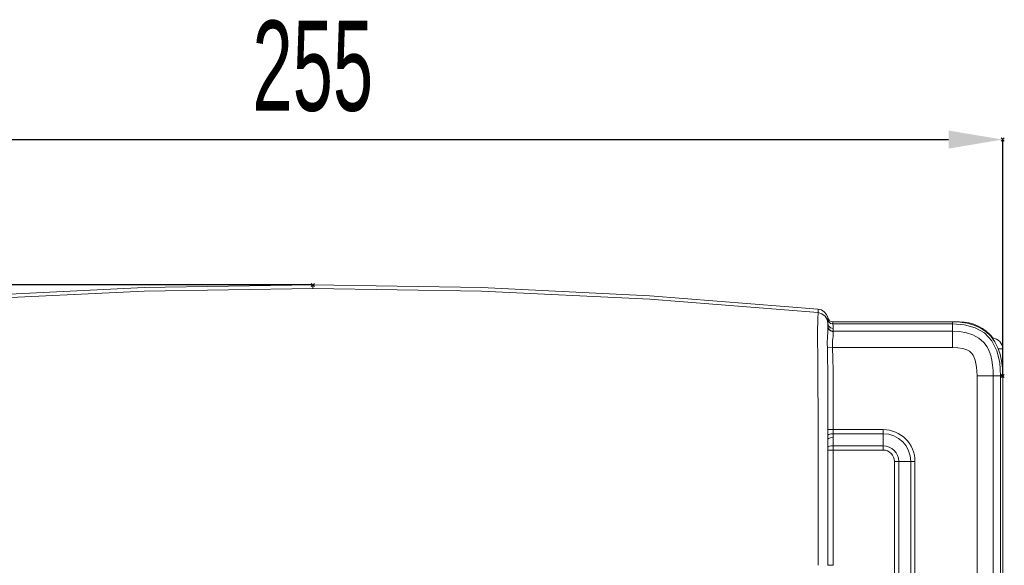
# Model space of a CAD drawing. Header units: millimetres. Extents: x -473 to 23648, y -382 to 1866.
# Tile 224 of 256: x 10591 to 10773, y 658 to 759. Entities that reach past the tile are written whole.
import ezdxf

# ---------------------------------------------------------------- set-up
doc = ezdxf.new("R2010")
doc.units = ezdxf.units.MM
doc.header["$LTSCALE"] = 80
doc.header["$PDMODE"] = 3
doc.header["$PDSIZE"] = 0.3
doc.layers.get('0').update_dxf_attribs({"linetype": 'CONTINUOUS'})
doc.styles.get("Standard").update_dxf_attribs({"font": 'technic_.ttf', "width": 0.7})
doc.dimstyles.get("Standard").update_dxf_attribs({"dimtxt": 3, "dimasz": 3, "dimexe": 0.18, "dimexo": 0.0625, "dimgap": 0.09, "dimtad": 1, "dimdsep": 46, "dimtxsty": 'Standard', "dimcen": 0.09, "dimadec": 0, "dimazin": 0, "dimtol": 1, "dimtp": 0.01, "dimtm": 0.01, "dimtfac": 1, "dimtofl": 0, "dimtmove": 0, "dimatfit": 3, "dimfxl": 1, "dimtolj": 1, "dimarcsym": 0})

# ---------------------------------------------------------------- blocks, each defined once
blk = doc.blocks.new('*D91')
at = {"color": 0, "lineweight": -2, "transparency": 16777216}
for p, q in [((10517.51, 693.37), (10517.51, 737.19)), ((10527.51, 737.01), (10762.51, 737.01)), ((10772.51, 693.37), (10772.51, 737.19))]:
    blk.add_line(p, q, dxfattribs=at)
at = {"color": 0, "lineweight": 0, "transparency": 16777216}
for p in [(10772.51, 737.01), (10517.51, 693.3), (10772.51, 693.3)]:
    blk.add_point(p, dxfattribs=at)
for points in [[(10527.51, 738.68), (10527.51, 735.35), (10517.51, 737.01)], [(10762.51, 738.68), (10762.51, 735.35), (10772.51, 737.01)]]:
    blk.add_solid(points, dxfattribs=at)
at = {"color": 0, "lineweight": 0, "transparency": 16777216, "insert": (10645.01, 750.54), "char_height": 5, "attachment_point": 5}
blk.add_mtext('\\A1;{\\H3.333333x;255}', dxfattribs=at)
blk = doc.blocks.new('*D92')
at = {"color": 0, "lineweight": -2, "transparency": 16777216}
for p, q in [((10644.95, 710.13), (10484.8, 710.13)), ((10484.98, 700.13), (10484.98, 313.3)), ((10544.58, 303.3), (10484.8, 303.3))]:
    blk.add_line(p, q, dxfattribs=at)
at = {"color": 0, "lineweight": 0, "transparency": 16777216}
for p in [(10645.01, 710.13), (10484.98, 303.3), (10544.64, 303.3)]:
    blk.add_point(p, dxfattribs=at)
for points in [[(10483.32, 700.13), (10486.65, 700.13), (10484.98, 710.13)], [(10483.32, 313.3), (10486.65, 313.3), (10484.98, 303.3)]]:
    blk.add_solid(points, dxfattribs=at)
at = {"color": 0, "lineweight": 0, "transparency": 16777216, "insert": (10472.39, 506.72), "char_height": 5, "attachment_point": 5, "rotation": 90}
blk.add_mtext('\\A1;{\\Ftxt.shx,gbcbig.shx;\\H5x;407}', dxfattribs=at)

msp = doc.modelspace()

# ---------------------------------------------------------------- linework, layer by layer
at = {"color": 0, "linetype": 'Continuous', "lineweight": 0}
for p, q in [((10645.009, 710.128), (10613.837, 709.632)), ((10645.009, 709.476), (10645.009, 710.128)), ((10738.399, 705.668), (10707.322, 708.145)), ((10738.366, 704.365), (10738.378, 704.638)), ((10738.378, 704.638), (10738.388, 704.828)), ((10738.388, 704.828), (10738.398, 704.989)), ((10738.398, 704.989), (10738.399, 705.016)), ((10738.399, 705.016), (10738.399, 705.668)), ((10738.399, 705.668), (10739.01, 705.509)), ((10739.939, 704.679), (10740.165, 704.094)), ((10740.165, 703.717), (10740.165, 704.094)), ((10740.165, 704.094), (10740.289, 703.781)), ((10740.197, 703.392), (10740.165, 703.717)), ((10740.165, 703.717), (10740.355, 703.31)), ((10740.209, 703.06), (10740.197, 703.392)), ((10740.343, 702.562), (10740.209, 703.06)), ((10740.285, 702.175), (10740.209, 702.556)), ((10740.289, 703.781), (10740.515, 703.525)), ((10740.355, 703.31), (10740.704, 703.028)), ((10740.704, 703.028), (10741.142, 702.927)), ((10741.142, 702.927), (10741.142, 703.303)), ((10741.142, 703.303), (10764.509, 703.303)), ((10763.209, 702.927), (10741.143, 702.927)), ((10763.209, 698.574), (10763.209, 703.303)), ((10764.509, 703.303), (10764.509, 703.245)), ((10741.209, 701.495), (10741.209, 702.064)), ((10741.209, 701.56), (10763.209, 701.56)), ((10741.053, 698.574), (10740.105, 698.529)), ((10741.053, 698.574), (10763.209, 698.574)), ((10772.509, 698.303), (10771.706, 698.303)), ((10772.509, 698.303), (10772.509, 693.303)), ((10772.456, 694.754), (10772.509, 693.303)), ((10767.78, 310.023), (10767.78, 693.303)), ((10772.509, 693.303), (10767.78, 693.303)), ((10770.766, 693.303), (10770.766, 518.803)), ((10772.132, 693.303), (10772.132, 518.803)), ((10772.509, 518.303), (10772.509, 693.303)), ((10740.196, 683.395), (10750.409, 683.396)), ((10741.202, 682.623), (10750.409, 682.623)), ((10750.409, 679.61), (10750.409, 683.396)), ((10740.209, 658.303), (10740.209, 681.647)), ((10741.209, 658.303), (10741.209, 681.905)), ((10738.394, 658.303), (10738.393, 680.388)), ((10740.209, 679.61), (10750.409, 679.61)), ((10741.209, 680.383), (10750.409, 680.383)), ((10740.209, 658.303), (10740.209, 678.303)), ((10752.515, 677.503), (10752.515, 518.803)), ((10752.515, 677.503), (10756.302, 677.503)), ((10753.288, 677.503), (10753.288, 518.803)), ((10755.529, 677.503), (10755.529, 518.803)), ((10756.302, 677.503), (10756.302, 518.803)), ((10741.209, 658.303), (10740.209, 658.303))]:
    msp.add_line(p, q, dxfattribs=at)
for points in [[(10707.322, 708.145), (10676.181, 709.632), (10645.009, 710.128)], [(10613.837, 709.632), (10582.695, 708.145), (10551.618, 705.668)], [(10551.618, 705.016), (10582.694, 707.493), (10613.84, 708.98), (10645.009, 709.476)], [(10738.399, 705.016), (10707.323, 707.493), (10676.177, 708.98), (10645.009, 709.476)], [(10738.327, 697.537), (10738.314, 699.358), (10738.311, 699.891), (10738.308, 700.388), (10738.307, 700.855), (10738.306, 701.294), (10738.307, 701.704), (10738.31, 702.085), (10738.313, 702.443), (10738.319, 702.783), (10738.326, 703.111), (10738.334, 703.421), (10738.342, 703.708), (10738.351, 703.965), (10738.359, 704.184), (10738.366, 704.365)], [(10738.399, 705.016), (10739.104, 704.814), (10739.689, 704.371), (10740.074, 703.747), (10740.209, 703.026)], [(10739.01, 705.509), (10739.541, 705.169), (10739.939, 704.679)], [(10740.18, 701.312), (10740.192, 701.564), (10740.201, 701.78), (10740.205, 701.976), (10740.208, 702.163), (10740.208, 702.33), (10740.209, 703.06)], [(10741.209, 701.495), (10740.709, 701.625), (10740.343, 701.982), (10740.209, 702.469)], [(10741.209, 702.064), (10740.709, 702.197), (10740.343, 702.562)], [(10740.515, 703.525), (10740.811, 703.359), (10741.142, 703.303)], [(10741.209, 702.064), (10741.192, 702.5), (10741.143, 702.927)], [(10763.209, 703.303), (10764.616, 703.242), (10765.943, 703.048), (10767.194, 702.707), (10768.356, 702.202), (10769.409, 701.515), (10770.321, 700.651), (10771.063, 699.633), (10771.625, 698.517), (10772.027, 697.337), (10772.298, 696.088), (10772.456, 694.754)], [(10772.132, 693.303), (10771.965, 695.783), (10771.439, 697.954), (10770.51, 699.795), (10769.13, 701.256), (10767.41, 702.226), (10765.424, 702.761), (10763.209, 702.927)], [(10740.105, 698.529), (10740.094, 699.166), (10740.101, 699.729), (10740.119, 700.219), (10740.141, 700.642), (10740.18, 701.312)], [(10741.209, 701.56), (10740.826, 701.636), (10740.501, 701.852), (10740.285, 702.175)], [(10741.053, 698.574), (10741.037, 699.06), (10741.047, 699.489), (10741.074, 699.861), (10741.107, 700.181), (10741.166, 700.679)], [(10741.166, 700.679), (10741.184, 700.863), (10741.197, 701.018), (10741.204, 701.156), (10741.207, 701.285), (10741.208, 701.401), (10741.209, 701.495)], [(10763.209, 701.56), (10764.531, 701.498), (10765.808, 701.293), (10767.009, 700.914), (10768.119, 700.306), (10769.018, 699.494), (10769.611, 698.667), (10770.005, 697.874), (10770.289, 697.074), (10770.501, 696.219), (10770.649, 695.309), (10770.736, 694.345), (10770.766, 693.303)], [(10738.393, 680.388), (10738.392, 682.31), (10738.389, 684.084), (10738.386, 685.724), (10738.382, 687.245), (10738.378, 688.658), (10738.373, 689.967), (10738.368, 691.179), (10738.362, 692.305), (10738.357, 693.351), (10738.351, 694.321), (10738.345, 695.221), (10738.327, 697.537)], [(10740.196, 683.395), (10740.194, 686.449), (10740.19, 689.276), (10740.183, 691.892), (10740.17, 694.308), (10740.148, 696.521), (10740.105, 698.529)], [(10741.19, 683.396), (10741.186, 686.45), (10741.18, 689.279), (10741.17, 691.897), (10741.151, 694.318), (10741.118, 696.541), (10741.053, 698.574)], [(10763.209, 698.574), (10764.235, 698.526), (10765.137, 698.382), (10765.86, 698.157), (10766.395, 697.867), (10766.766, 697.532), (10767.035, 697.155), (10767.25, 696.721), (10767.427, 696.221), (10767.574, 695.626), (10767.685, 694.939), (10767.755, 694.169), (10767.78, 693.303)], [(10740.204, 682.365), (10740.199, 682.874), (10740.196, 683.395)], [(10741.202, 682.623), (10740.721, 682.583), (10740.358, 682.49), (10740.204, 682.365)], [(10741.202, 682.623), (10741.194, 683.005), (10741.19, 683.396)], [(10741.209, 681.905), (10741.207, 682.265), (10741.202, 682.623)], [(10740.209, 681.647), (10740.208, 682.007), (10740.204, 682.365)], [(10741.209, 681.905), (10740.709, 681.87), (10740.343, 681.776), (10740.209, 681.647)], [(10741.209, 680.383), (10740.826, 680.363), (10740.501, 680.307), (10740.285, 680.224), (10740.209, 680.125)]]:
    msp.add_lwpolyline(points, dxfattribs=at)
for centre, radius, start, end in [((10764.509, 695.303), 8, 38.71138, 90), ((10770.509, 698.303), 2, 0, 87.28284), ((10750.409, 677.503), 5.893, 0, 90), ((10750.409, 677.503), 5.12, 0, 90), ((10750.409, 677.503), 2.88, 0, 90), ((10750.409, 677.503), 2.107, 0, 90)]:
    msp.add_arc(centre, radius, start, end, dxfattribs=at)

# ---------------------------------------------------------------- dimensions: what is measured, and where the dimension line sits
at = {"color": 3, "lineweight": 0}
dim = msp.add_linear_dim(base=(10772.509, 737.014), p1=(10517.509, 693.303), p2=(10772.509, 693.303), text='{\\H3.333333x;255}', dimstyle='Standard', override={"dimtxt": 5, "dimasz": 10, "dimgap": 5}, dxfattribs=at)
dim.commit()
dim.dimension.update_dxf_attribs({"geometry": '*D91', "text_midpoint": (10645.009, 750.542)})
dim = msp.add_linear_dim(base=(10484.983, 303.303), p1=(10645.009, 710.128), p2=(10544.64, 303.303), angle=90, text='{\\Ftxt.shx,gbcbig.shx;\\H5x;407}', dimstyle='Standard', override={"dimtxt": 5, "dimasz": 10}, dxfattribs=at)
dim.commit()
dim.dimension.update_dxf_attribs({"geometry": '*D92', "text_midpoint": (10472.393, 506.715)})

doc.saveas('drawing.dxf')
